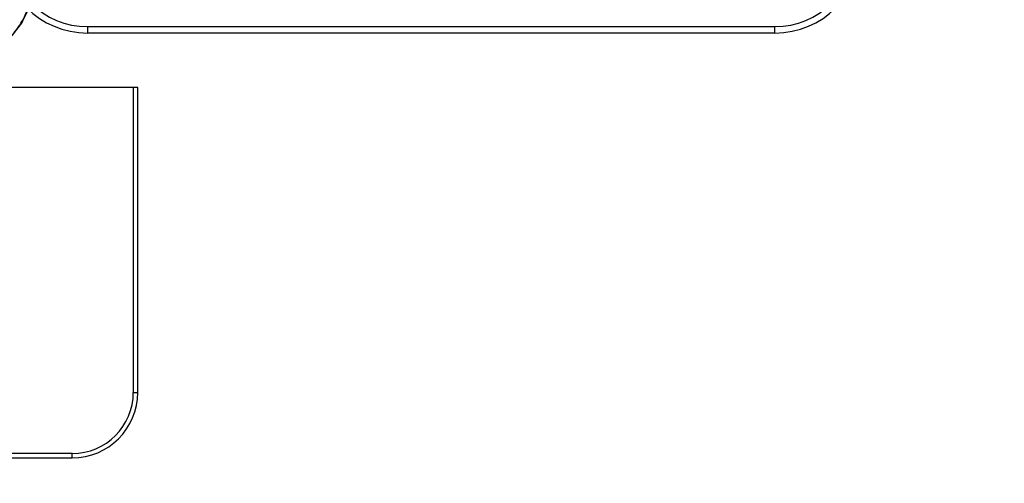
# Model space of a CAD drawing. Header units: inches. Extents: x 0.2 to 16.8, y 0.2 to 10.8.
# Tile 18 of 25: x 10.3 to 12.1, y 3.9 to 4.7. Entities that reach past the tile are written whole.
import ezdxf

# ---------------------------------------------------------------- set-up
doc = ezdxf.new("R2010")
doc.units = ezdxf.units.IN
doc.header["$LTSCALE"] = 0.935
doc.header["$MEASUREMENT"] = 0
doc.layers.get('0').update_dxf_attribs({"linetype": 'CONTINUOUS'})
doc.layers.add('DIMENSIONS', color=7, linetype='CONTINUOUS')
doc.styles.get("Standard").update_dxf_attribs({"font": 'txt', "width": 0.8})
doc.dimstyles.new('DIMSTYLE_2', dxfattribs={"dimtxt": 0.125, "dimasz": 0.18, "dimexe": 0.18, "dimexo": 0.0625, "dimgap": 0.09, "dimtad": 0, "dimtih": 1, "dimtoh": 1, "dimdec": 3, "dimzin": 4, "dimdsep": 46, "dimtxsty": 'STANDARD', "dimblk": '_FILLED', "dimblk1": '_FILLED', "dimblk2": '_FILLED', "dimcen": 0.09, "dimadec": 0, "dimazin": 0, "dimtp": 0.01, "dimtm": 0.01, "dimtfac": 1, "dimtdec": 3, "dimtofl": 0, "dimtmove": 0, "dimatfit": 3, "dimldrblk": '_FILLED', "dimfxl": 1, "dimtolj": 1, "dimtzin": 4, "dimarcsym": 0})

# ---------------------------------------------------------------- blocks, each defined once
blk = doc.blocks.new('_FILLED')
at = {"color": 0, "linetype": 'BYBLOCK'}
blk.add_solid([(0, 0), (-1, 0.174), (-1, -0.174)], dxfattribs=at)
blk = doc.blocks.new('*D14')
at = {"layer": 'DIMENSIONS', "color": 2, "linetype": 'CONTINUOUS'}
for p, q in [((14.0392, 7.7241), (15.1017, 7.7241)), ((14.9767, 7.7241), (14.9767, 5.6611)), ((14.9767, 3.3481), (14.9767, 5.4111)), ((10.5412, 3.3481), (15.1017, 3.3481))]:
    blk.add_line(p, q, dxfattribs=at)
at = {"layer": 'DIMENSIONS', "color": 2, "linetype": 'CONTINUOUS', "xscale": 0.18, "yscale": 0.18, "zscale": 0.18}
for p, rotation in [((14.9767, 7.7241), 90), ((14.9767, 3.3481), 270)]:
    blk.add_blockref('_FILLED', p, dxfattribs=dict(at, rotation=rotation))
at = {"layer": 'DIMENSIONS', "color": 2, "linetype": 'CONTINUOUS', "insert": (14.9767, 5.5986), "char_height": 0.125, "width": 1.425, "attachment_point": 2, "line_spacing_factor": 0.9}
blk.add_mtext('4.376{\\Ftxt.shx;\\W1.000000;\\H0.125000; }[111.15]', dxfattribs=at)

msp = doc.modelspace()

# ---------------------------------------------------------------- linework, layer by layer
at = {"color": 9, "linetype": 'CONTINUOUS'}
for p, q in [((10.3967, 4.7139), (11.6565, 4.7139)), ((10.3967, 4.7139), (10.3967, 4.7021)), ((11.6565, 4.7021), (11.6565, 4.7139)), ((11.6565, 4.7021), (10.3967, 4.7021)), ((10.4807, 4.0441), (10.4887, 4.0441)), ((10.3687, 3.9241), (10.3687, 3.9321))]:
    msp.add_line(p, q, dxfattribs=at)
at = {"color": 7, "linetype": 'CONTINUOUS'}
for p, q in [((10.4887, 4.6021), (10.1887, 4.6021)), ((10.4807, 4.6021), (10.4807, 4.0441)), ((10.4887, 4.0441), (10.4887, 4.6021)), ((7.9237, 3.9241), (10.3687, 3.9241)), ((10.3687, 3.9321), (9.7087, 3.9321))]:
    msp.add_line(p, q, dxfattribs=at)
msp.add_lwpolyline([(10.2005, 4.6429), (10.2428, 4.6776), (10.2764, 4.7203), (10.2877, 4.7464)], dxfattribs=at)
at = {"color": 9, "linetype": 'CONTINUOUS'}
for centre, radius, start, end in [((10.3967, 4.8595), 0.1575, 180, 270), ((10.3967, 4.8595), 0.1457, 180, 270), ((11.6565, 4.8595), 0.1575, 270, 360), ((11.6565, 4.8595), 0.1457, 270, 360)]:
    msp.add_arc(centre, radius, start, end, dxfattribs=at)
at = {"color": 7, "linetype": 'CONTINUOUS'}
for radius in [0.12, 0.112]:
    msp.add_arc((10.3687, 4.0441), radius, 270, 360, dxfattribs=at)
at = {"color": 9, "linetype": 'CONTINUOUS'}
msp.add_open_spline([(10.2098, 4.653), (10.2185, 4.6592), (10.235, 4.6724), (10.2534, 4.6912), (10.2662, 4.7073), (10.2748, 4.7197), (10.2824, 4.7325), (10.2867, 4.7413), (10.2887, 4.7458)], degree=3, knots=[0, 0, 0, 0, 0.260211, 0.514165, 0.638586, 0.761132, 0.881635, 1, 1, 1, 1], dxfattribs=at)

# ---------------------------------------------------------------- dimensions: what is measured, and where the dimension line sits
at = {"layer": 'DIMENSIONS', "color": 2, "linetype": 'CONTINUOUS'}
dim = msp.add_linear_dim(base=(14.9767, 3.3481), p1=(14.0392, 7.7241), p2=(10.5412, 3.3481), angle=270, dimstyle='DIMSTYLE_2', dxfattribs=at)
dim.commit()
dim.dimension.update_dxf_attribs({"geometry": '*D14', "text_midpoint": (14.8267, 5.5361), "dimtype": 160})

doc.saveas('drawing.dxf')
